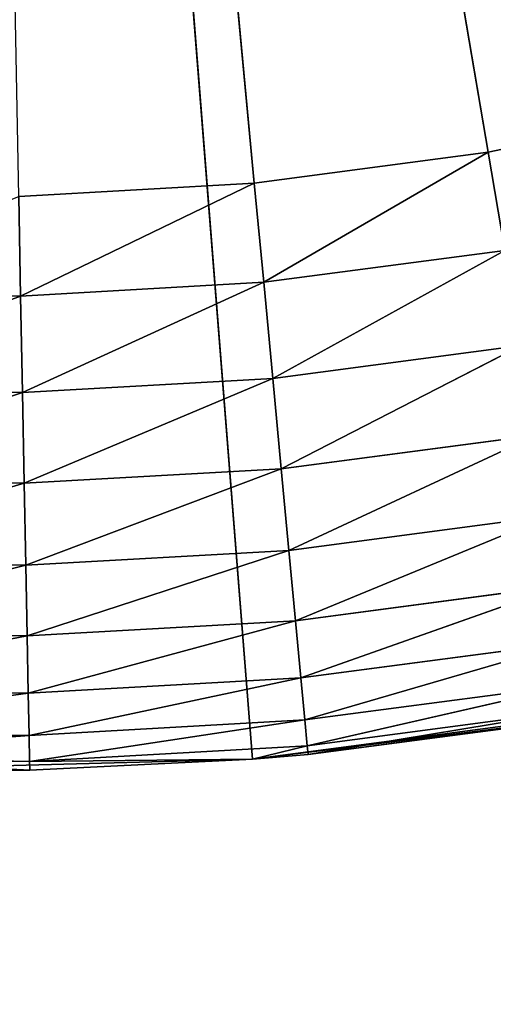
# Model space of a CAD drawing. Extents: x 0.1 to 25.1, y 0 to 8.
# Tile 37 of 256: x 2.1409 to 2.2235, y 1.485 to 1.6566. Entities that reach past the tile are written whole.
import ezdxf

# ---------------------------------------------------------------- set-up
doc = ezdxf.new("R2010")
doc.units = 0
doc.header["$LTSCALE"] = 2.54
doc.layers.get('0').update_dxf_attribs({"color": 13, "linetype": 'CONTINUOUS'})

# ---------------------------------------------------------------- blocks, each defined once
blk = doc.blocks.new('P__KA__AZIENKOWA_DOCIA_25C')
at = {"color": 0}
for p, q in [((2.13026, 2.17566, 28.85), (2.18183, 1.62808, 28.85)), ((2.22261, 1.63346, 28.85), (2.13026, 2.17566, 28.85)), ((2.22261, 1.63346, 28.85), (2.13026, 2.17566, 28.85)), ((2.13026, 2.17566, 28.85), (2.18183, 1.62808, 28.85)), ((2.18152, 1.52768, 29.35), (2.13026, 2.17566, 29.35)), ((2.18152, 1.52768, 29.35), (2.13026, 2.17566, 29.35)), ((2.26287, 1.64188, 28.85), (2.22261, 1.63346, 28.85)), ((2.26287, 1.64188, 28.85), (2.22261, 1.63346, 28.85)), ((2.22261, 1.63346, 28.85), (2.18183, 1.62808, 28.85)), ((2.22261, 1.63346, 28.85), (2.18183, 1.62808, 28.85)), ((2.22261, 1.63346, 28.85), (2.18346, 1.61079, 28.85152)), ((2.22261, 1.63346, 28.85), (2.18346, 1.61079, 28.85152)), ((2.22261, 1.63346, 28.85), (2.22552, 1.61634, 28.85152)), ((2.22261, 1.63346, 28.85), (2.22552, 1.61634, 28.85152)), ((2.18183, 1.62808, 28.85), (2.14077, 1.62576, 28.85)), ((2.18183, 1.62808, 28.85), (2.14077, 1.62576, 28.85)), ((2.1411, 1.60839, 28.85152), (2.18183, 1.62808, 28.85)), ((2.1411, 1.60839, 28.85152), (2.18183, 1.62808, 28.85)), ((2.18183, 1.62808, 28.85), (2.18346, 1.61079, 28.85152)), ((2.18183, 1.62808, 28.85), (2.18346, 1.61079, 28.85152)), ((2.14077, 1.62576, 28.85), (2.1411, 1.60839, 28.85152)), ((2.14077, 1.62576, 28.85), (2.1411, 1.60839, 28.85152)), ((2.22552, 1.61634, 28.85152), (2.18346, 1.61079, 28.85152)), ((2.22552, 1.61634, 28.85152), (2.18346, 1.61079, 28.85152)), ((2.22552, 1.61634, 28.85152), (2.18504, 1.59403, 28.85603)), ((2.22552, 1.61634, 28.85152), (2.18504, 1.59403, 28.85603)), ((2.1411, 1.60839, 28.85152), (2.18346, 1.61079, 28.85152)), ((2.1411, 1.60839, 28.85152), (2.18346, 1.61079, 28.85152)), ((2.14142, 1.59156, 28.85603), (2.18346, 1.61079, 28.85152)), ((2.14142, 1.59156, 28.85603), (2.18346, 1.61079, 28.85152)), ((2.18346, 1.61079, 28.85152), (2.18504, 1.59403, 28.85603)), ((2.18346, 1.61079, 28.85152), (2.18504, 1.59403, 28.85603)), ((2.1411, 1.60839, 28.85152), (2.09774, 1.59236, 28.85603)), ((2.1411, 1.60839, 28.85152), (2.09774, 1.59236, 28.85603)), ((2.1411, 1.60839, 28.85152), (2.09868, 1.60917, 28.85152)), ((2.1411, 1.60839, 28.85152), (2.09868, 1.60917, 28.85152)), ((2.1411, 1.60839, 28.85152), (2.14142, 1.59156, 28.85603)), ((2.1411, 1.60839, 28.85152), (2.14142, 1.59156, 28.85603)), ((2.22835, 1.59975, 28.85603), (2.18504, 1.59403, 28.85603)), ((2.22835, 1.59975, 28.85603), (2.18504, 1.59403, 28.85603)), ((2.22835, 1.59975, 28.85603), (2.18652, 1.5783, 28.8634)), ((2.22835, 1.59975, 28.85603), (2.18652, 1.5783, 28.8634)), ((2.14142, 1.59156, 28.85603), (2.18504, 1.59403, 28.85603)), ((2.14142, 1.59156, 28.85603), (2.18504, 1.59403, 28.85603)), ((2.14172, 1.57576, 28.8634), (2.18504, 1.59403, 28.85603)), ((2.14172, 1.57576, 28.8634), (2.18504, 1.59403, 28.85603)), ((2.18504, 1.59403, 28.85603), (2.18652, 1.5783, 28.8634)), ((2.18504, 1.59403, 28.85603), (2.18652, 1.5783, 28.8634)), ((2.14142, 1.59156, 28.85603), (2.09774, 1.59236, 28.85603)), ((2.14142, 1.59156, 28.85603), (2.09774, 1.59236, 28.85603)), ((2.14142, 1.59156, 28.85603), (2.09686, 1.57659, 28.8634)), ((2.14142, 1.59156, 28.85603), (2.09686, 1.57659, 28.8634)), ((2.14142, 1.59156, 28.85603), (2.14172, 1.57576, 28.8634)), ((2.14142, 1.59156, 28.85603), (2.14172, 1.57576, 28.8634)), ((2.231, 1.58417, 28.8634), (2.18652, 1.5783, 28.8634)), ((2.231, 1.58417, 28.8634), (2.18652, 1.5783, 28.8634)), ((2.231, 1.58417, 28.8634), (2.18786, 1.56408, 28.87339)), ((2.231, 1.58417, 28.8634), (2.18786, 1.56408, 28.87339)), ((2.14172, 1.57576, 28.8634), (2.18652, 1.5783, 28.8634)), ((2.14172, 1.57576, 28.8634), (2.18652, 1.5783, 28.8634)), ((2.14199, 1.56149, 28.87339), (2.18652, 1.5783, 28.8634)), ((2.14199, 1.56149, 28.87339), (2.18652, 1.5783, 28.8634)), ((2.18652, 1.5783, 28.8634), (2.18786, 1.56408, 28.87339)), ((2.18652, 1.5783, 28.8634), (2.18786, 1.56408, 28.87339)), ((2.14172, 1.57576, 28.8634), (2.09606, 1.56233, 28.87339)), ((2.14172, 1.57576, 28.8634), (2.09606, 1.56233, 28.87339)), ((2.14172, 1.57576, 28.8634), (2.09686, 1.57659, 28.8634)), ((2.14172, 1.57576, 28.8634), (2.09686, 1.57659, 28.8634)), ((2.14172, 1.57576, 28.8634), (2.14199, 1.56149, 28.87339)), ((2.14172, 1.57576, 28.8634), (2.14199, 1.56149, 28.87339)), ((2.2334, 1.5701, 28.87339), (2.18786, 1.56408, 28.87339)), ((2.2334, 1.5701, 28.87339), (2.18786, 1.56408, 28.87339)), ((2.2334, 1.5701, 28.87339), (2.18901, 1.55181, 28.88572)), ((2.2334, 1.5701, 28.87339), (2.18901, 1.55181, 28.88572)), ((2.14199, 1.56149, 28.87339), (2.18786, 1.56408, 28.87339)), ((2.14199, 1.56149, 28.87339), (2.18786, 1.56408, 28.87339)), ((2.14223, 1.54917, 28.88572), (2.18786, 1.56408, 28.87339)), ((2.14223, 1.54917, 28.88572), (2.18786, 1.56408, 28.87339)), ((2.18786, 1.56408, 28.87339), (2.18901, 1.55181, 28.88572)), ((2.18786, 1.56408, 28.87339), (2.18901, 1.55181, 28.88572)), ((2.14199, 1.56149, 28.87339), (2.09538, 1.55002, 28.88572)), ((2.14199, 1.56149, 28.87339), (2.09538, 1.55002, 28.88572)), ((2.14199, 1.56149, 28.87339), (2.09606, 1.56233, 28.87339)), ((2.14199, 1.56149, 28.87339), (2.09606, 1.56233, 28.87339)), ((2.14199, 1.56149, 28.87339), (2.14223, 1.54917, 28.88572)), ((2.14199, 1.56149, 28.87339), (2.14223, 1.54917, 28.88572)), ((2.23547, 1.55795, 28.88572), (2.18901, 1.55181, 28.88572)), ((2.23547, 1.55795, 28.88572), (2.18901, 1.55181, 28.88572)), ((2.23547, 1.55795, 28.88572), (2.18995, 1.54186, 28.9)), ((2.23547, 1.55795, 28.88572), (2.18995, 1.54186, 28.9)), ((2.14223, 1.54917, 28.88572), (2.18901, 1.55181, 28.88572)), ((2.14223, 1.54917, 28.88572), (2.18901, 1.55181, 28.88572)), ((2.14242, 1.53917, 28.9), (2.18901, 1.55181, 28.88572)), ((2.14242, 1.53917, 28.9), (2.18901, 1.55181, 28.88572)), ((2.18901, 1.55181, 28.88572), (2.18995, 1.54186, 28.9)), ((2.18901, 1.55181, 28.88572), (2.18995, 1.54186, 28.9)), ((2.14223, 1.54917, 28.88572), (2.09538, 1.55002, 28.88572)), ((2.14223, 1.54917, 28.88572), (2.09538, 1.55002, 28.88572)), ((2.14223, 1.54917, 28.88572), (2.09482, 1.54004, 28.9)), ((2.14223, 1.54917, 28.88572), (2.09482, 1.54004, 28.9)), ((2.14223, 1.54917, 28.88572), (2.14242, 1.53917, 28.9)), ((2.14223, 1.54917, 28.88572), (2.14242, 1.53917, 28.9)), ((2.23715, 1.54809, 28.9), (2.18995, 1.54186, 28.9)), ((2.23715, 1.54809, 28.9), (2.18995, 1.54186, 28.9)), ((2.23715, 1.54809, 28.9), (2.19064, 1.53452, 28.9158)), ((2.23715, 1.54809, 28.9), (2.19064, 1.53452, 28.9158)), ((2.14242, 1.53917, 28.9), (2.18995, 1.54186, 28.9)), ((2.14242, 1.53917, 28.9), (2.18995, 1.54186, 28.9)), ((2.14256, 1.5318, 28.9158), (2.18995, 1.54186, 28.9)), ((2.14256, 1.5318, 28.9158), (2.18995, 1.54186, 28.9)), ((2.18995, 1.54186, 28.9), (2.19064, 1.53452, 28.9158)), ((2.18995, 1.54186, 28.9), (2.19064, 1.53452, 28.9158)), ((2.23838, 1.54083, 28.9158), (2.19064, 1.53452, 28.9158)), ((2.23838, 1.54083, 28.9158), (2.19064, 1.53452, 28.9158)), ((2.23838, 1.54083, 28.9158), (2.19106, 1.53003, 28.93264)), ((2.23838, 1.54083, 28.9158), (2.19106, 1.53003, 28.93264)), ((2.14242, 1.53917, 28.9), (2.09441, 1.53269, 28.9158)), ((2.14242, 1.53917, 28.9), (2.09441, 1.53269, 28.9158)), ((2.14242, 1.53917, 28.9), (2.09482, 1.54004, 28.9)), ((2.14242, 1.53917, 28.9), (2.09482, 1.54004, 28.9)), ((2.14242, 1.53917, 28.9), (2.14256, 1.5318, 28.9158)), ((2.14242, 1.53917, 28.9), (2.14256, 1.5318, 28.9158)), ((2.24897, 1.53659, 29.35), (2.18152, 1.52768, 29.35)), ((2.24897, 1.53659, 29.35), (2.18152, 1.52768, 29.35)), ((2.23914, 1.53638, 28.93264), (2.19106, 1.53003, 28.93264)), ((2.23914, 1.53638, 28.93264), (2.19106, 1.53003, 28.93264)), ((2.23914, 1.53638, 28.93264), (2.19121, 1.52852, 28.95)), ((2.23914, 1.53638, 28.93264), (2.19121, 1.52852, 28.95)), ((2.14256, 1.5318, 28.9158), (2.19064, 1.53452, 28.9158)), ((2.14256, 1.5318, 28.9158), (2.19064, 1.53452, 28.9158)), ((2.14265, 1.52729, 28.93264), (2.19064, 1.53452, 28.9158)), ((2.14265, 1.52729, 28.93264), (2.19064, 1.53452, 28.9158)), ((2.18152, 1.52768, 29.35), (2.2394, 1.53488, 28.95)), ((2.18152, 1.52768, 29.35), (2.2394, 1.53488, 28.95)), ((2.19064, 1.53452, 28.9158), (2.19106, 1.53003, 28.93264)), ((2.19064, 1.53452, 28.9158), (2.19106, 1.53003, 28.93264)), ((2.19121, 1.52852, 28.95), (2.2394, 1.53488, 28.95)), ((2.19121, 1.52852, 28.95), (2.2394, 1.53488, 28.95)), ((2.14256, 1.5318, 28.9158), (2.09441, 1.53269, 28.9158)), ((2.14256, 1.5318, 28.9158), (2.09441, 1.53269, 28.9158)), ((2.14256, 1.5318, 28.9158), (2.09416, 1.52818, 28.93264)), ((2.14256, 1.5318, 28.9158), (2.09416, 1.52818, 28.93264)), ((2.14256, 1.5318, 28.9158), (2.14265, 1.52729, 28.93264)), ((2.14256, 1.5318, 28.9158), (2.14265, 1.52729, 28.93264)), ((2.14265, 1.52729, 28.93264), (2.19106, 1.53003, 28.93264)), ((2.14265, 1.52729, 28.93264), (2.19106, 1.53003, 28.93264)), ((2.18152, 1.52768, 28.95), (2.19106, 1.53003, 28.93264)), ((2.18152, 1.52768, 28.95), (2.19106, 1.53003, 28.93264)), ((2.19106, 1.53003, 28.93264), (2.19121, 1.52852, 28.95)), ((2.19106, 1.53003, 28.93264), (2.19121, 1.52852, 28.95)), ((2.14265, 1.52729, 28.93264), (2.09416, 1.52818, 28.93264)), ((2.14268, 1.52577, 28.95), (2.09416, 1.52818, 28.93264)), ((2.14265, 1.52729, 28.93264), (2.09416, 1.52818, 28.93264)), ((2.14268, 1.52577, 28.95), (2.09416, 1.52818, 28.93264)), ((2.18152, 1.52768, 29.35), (2.11351, 1.52587, 29.35)), ((2.18152, 1.52768, 29.35), (2.11351, 1.52587, 29.35)), ((2.14265, 1.52729, 28.93264), (2.18152, 1.52768, 28.95)), ((2.14265, 1.52729, 28.93264), (2.18152, 1.52768, 28.95)), ((2.14268, 1.52577, 28.95), (2.14265, 1.52729, 28.93264)), ((2.14268, 1.52577, 28.95), (2.14265, 1.52729, 28.93264)), ((2.14268, 1.52577, 28.95), (2.18152, 1.52768, 29.35)), ((2.14268, 1.52577, 28.95), (2.18152, 1.52768, 29.35)), ((2.14268, 1.52577, 28.95), (2.18152, 1.52768, 28.95)), ((2.14268, 1.52577, 28.95), (2.18152, 1.52768, 28.95)), ((2.18152, 1.52768, 29.35), (2.19121, 1.52852, 28.95)), ((2.18152, 1.52768, 28.95), (2.19121, 1.52852, 28.95)), ((2.18152, 1.52768, 29.35), (2.19121, 1.52852, 28.95)), ((2.18152, 1.52768, 28.95), (2.19121, 1.52852, 28.95)), ((2.18152, 1.52768, 28.95), (2.18152, 1.52768, 29.35)), ((2.18152, 1.52768, 28.95), (2.18152, 1.52768, 29.35)), ((2.11351, 1.52587, 29.35), (2.14268, 1.52577, 28.95)), ((2.11351, 1.52587, 28.95), (2.14268, 1.52577, 28.95)), ((2.11351, 1.52587, 29.35), (2.14268, 1.52577, 28.95)), ((2.11351, 1.52587, 28.95), (2.14268, 1.52577, 28.95))]:
    blk.add_line(p, q, dxfattribs=at)
mesh = blk.add_polyface(dxfattribs=at)
corners = [(25.13026, 0.32566, 20.5), (0.13026, 0.32566, 20.5), (0.63026, 8.02566, 20.5)]
mesh.append_faces([[corners[k] for k in face] for face in [(0, 1, 2)]], dxfattribs={"color": 0})
mesh = blk.add_polyface(dxfattribs=at)
corners = [(24.63026, 8.02566, 20.65), (0.63026, 8.02566, 20.65), (0.13026, 0.32566, 20.65)]
mesh.append_faces([[corners[k] for k in face] for face in [(0, 1, 2)]], dxfattribs={"color": 0})
mesh = blk.add_polyface(dxfattribs=at)
corners = [(25.13026, 0.32566, 20.65), (24.63026, 8.02566, 20.65), (0.13026, 0.32566, 20.65)]
mesh.append_faces([[corners[k] for k in face] for face in [(0, 1, 2)]], dxfattribs={"color": 0})
mesh = blk.add_polyface(dxfattribs=at)
corners = [(25.13026, 0.32566, 20.5), (0.63026, 8.02566, 20.5), (24.63026, 8.02566, 20.5)]
mesh.append_faces([[corners[k] for k in face] for face in [(0, 1, 2)]], dxfattribs={"color": 0})
mesh = blk.add_polyface(dxfattribs=at)
corners = [(2.18152, 1.52768, 29.35), (2.13026, 2.17566, 29.35), (2.11351, 1.52587, 29.35)]
mesh.append_faces([[corners[k] for k in face] for face in [(0, 1, 2)]], dxfattribs={"color": 0})
mesh = blk.add_polyface(dxfattribs=at)
corners = [(2.18183, 1.62808, 28.85), (2.14077, 1.62576, 28.85), (2.13026, 2.17566, 28.85)]
mesh.append_faces([[corners[k] for k in face] for face in [(0, 1, 2)]], dxfattribs={"color": 0})
mesh = blk.add_polyface(dxfattribs=at)
corners = [(2.30239, 1.65328, 28.85), (2.26287, 1.64188, 28.85), (2.13026, 2.17566, 28.85)]
mesh.append_faces([[corners[k] for k in face] for face in [(0, 1, 2)]], dxfattribs={"color": 0})
mesh = blk.add_polyface(dxfattribs=at)
corners = [(2.26287, 1.64188, 28.85), (2.22261, 1.63346, 28.85), (2.13026, 2.17566, 28.85)]
mesh.append_faces([[corners[k] for k in face] for face in [(0, 1, 2)]], dxfattribs={"color": 0})
mesh = blk.add_polyface(dxfattribs=at)
corners = [(2.22261, 1.63346, 28.85), (2.18183, 1.62808, 28.85), (2.13026, 2.17566, 28.85)]
mesh.append_faces([[corners[k] for k in face] for face in [(0, 1, 2)]], dxfattribs={"color": 0})
mesh = blk.add_polyface(dxfattribs=at)
corners = [(2.34094, 1.66761, 28.85), (2.30239, 1.65328, 28.85), (2.13026, 2.17566, 28.85)]
mesh.append_faces([[corners[k] for k in face] for face in [(0, 1, 2)]], dxfattribs={"color": 0})
mesh = blk.add_polyface(dxfattribs=at)
corners = [(2.49864, 1.64012, 29.35), (2.13026, 2.17566, 29.35), (2.44064, 1.60455, 29.35)]
mesh.append_faces([[corners[k] for k in face] for face in [(0, 1, 2)]], dxfattribs={"color": 0})
mesh = blk.add_polyface(dxfattribs=at)
corners = [(2.5526, 1.68156, 29.35), (2.13026, 2.17566, 29.35), (2.49864, 1.64012, 29.35)]
mesh.append_faces([[corners[k] for k in face] for face in [(0, 1, 2)]], dxfattribs={"color": 0})
mesh = blk.add_polyface(dxfattribs=at)
corners = [(2.31512, 1.5525, 29.35), (2.13026, 2.17566, 29.35), (2.24897, 1.53659, 29.35)]
mesh.append_faces([[corners[k] for k in face] for face in [(0, 1, 2)]], dxfattribs={"color": 0})
mesh = blk.add_polyface(dxfattribs=at)
corners = [(2.37925, 1.57523, 29.35), (2.13026, 2.17566, 29.35), (2.31512, 1.5525, 29.35)]
mesh.append_faces([[corners[k] for k in face] for face in [(0, 1, 2)]], dxfattribs={"color": 0})
mesh = blk.add_polyface(dxfattribs=at)
corners = [(2.44064, 1.60455, 29.35), (2.13026, 2.17566, 29.35), (2.37925, 1.57523, 29.35)]
mesh.append_faces([[corners[k] for k in face] for face in [(0, 1, 2)]], dxfattribs={"color": 0})
mesh = blk.add_polyface(dxfattribs=at)
corners = [(2.24897, 1.53659, 29.35), (2.13026, 2.17566, 29.35), (2.18152, 1.52768, 29.35)]
mesh.append_faces([[corners[k] for k in face] for face in [(0, 1, 2)]], dxfattribs={"color": 0})
mesh = blk.add_polyface(dxfattribs=at)
corners = [(25.13026, 0.32566, 29.5), (2.30526, 1.87255, 29.5), (0.13026, 0.32566, 29.5)]
mesh.append_faces([[corners[k] for k in face] for face in [(0, 1, 2)]], dxfattribs={"color": 0})
mesh = blk.add_polyface(dxfattribs=at)
corners = [(2.30526, 1.87255, 29.5), (2.24997, 1.84676, 29.5), (0.13026, 0.32566, 29.5)]
mesh.append_faces([[corners[k] for k in face] for face in [(0, 1, 2)]], dxfattribs={"color": 0})
mesh = blk.add_polyface(dxfattribs=at)
corners = [(2.24997, 1.84676, 29.5), (2.19104, 1.83097, 29.5), (0.13026, 0.32566, 29.5)]
mesh.append_faces([[corners[k] for k in face] for face in [(0, 1, 2)]], dxfattribs={"color": 0})
mesh = blk.add_polyface(dxfattribs=at)
corners = [(25.13026, 0.32566, 29.35), (2.19104, 1.83097, 29.35), (2.24997, 1.84676, 29.35)]
mesh.append_faces([[corners[k] for k in face] for face in [(0, 1, 2)]], dxfattribs={"color": 0})
mesh = blk.add_polyface(dxfattribs=at)
corners = [(2.19104, 1.83097, 29.5), (2.13027, 1.82566, 29.5), (0.13026, 0.32566, 29.5)]
mesh.append_faces([[corners[k] for k in face] for face in [(0, 1, 2)]], dxfattribs={"color": 0})
mesh = blk.add_polyface(dxfattribs=at)
corners = [(2.19104, 1.83097, 29.35), (0.13026, 0.32566, 29.35), (2.13027, 1.82566, 29.35)]
mesh.append_faces([[corners[k] for k in face] for face in [(0, 1, 2)]], dxfattribs={"color": 0})
mesh = blk.add_polyface(dxfattribs=at)
corners = [(25.13026, 0.32566, 29.35), (0.13026, 0.32566, 29.35), (2.19104, 1.83097, 29.35)]
mesh.append_faces([[corners[k] for k in face] for face in [(0, 1, 2)]], dxfattribs={"color": 0})
mesh = blk.add_polyface(dxfattribs=at)
corners = [(2.26287, 1.64188, 28.85), (2.22552, 1.61634, 28.85152), (2.22261, 1.63346, 28.85)]
mesh.append_faces([[corners[k] for k in face] for face in [(0, 1, 2)]], dxfattribs={"color": 0})
mesh = blk.add_polyface(dxfattribs=at)
corners = [(2.22261, 1.63346, 28.85), (2.18346, 1.61079, 28.85152), (2.18183, 1.62808, 28.85)]
mesh.append_faces([[corners[k] for k in face] for face in [(0, 1, 2)]], dxfattribs={"color": 0})
mesh = blk.add_polyface(dxfattribs=at)
corners = [(2.22552, 1.61634, 28.85152), (2.18346, 1.61079, 28.85152), (2.22261, 1.63346, 28.85)]
mesh.append_faces([[corners[k] for k in face] for face in [(0, 1, 2)]], dxfattribs={"color": 0})
mesh = blk.add_polyface(dxfattribs=at)
corners = [(2.18183, 1.62808, 28.85), (2.1411, 1.60839, 28.85152), (2.14077, 1.62576, 28.85)]
mesh.append_faces([[corners[k] for k in face] for face in [(0, 1, 2)]], dxfattribs={"color": 0})
mesh = blk.add_polyface(dxfattribs=at)
corners = [(2.18346, 1.61079, 28.85152), (2.1411, 1.60839, 28.85152), (2.18183, 1.62808, 28.85)]
mesh.append_faces([[corners[k] for k in face] for face in [(0, 1, 2)]], dxfattribs={"color": 0})
mesh = blk.add_polyface(dxfattribs=at)
corners = [(2.1411, 1.60839, 28.85152), (2.09868, 1.60917, 28.85152), (2.14077, 1.62576, 28.85)]
mesh.append_faces([[corners[k] for k in face] for face in [(0, 1, 2)]], dxfattribs={"color": 0})
mesh = blk.add_polyface(dxfattribs=at)
corners = [(2.22552, 1.61634, 28.85152), (2.18504, 1.59403, 28.85603), (2.18346, 1.61079, 28.85152)]
mesh.append_faces([[corners[k] for k in face] for face in [(0, 1, 2)]], dxfattribs={"color": 0})
mesh = blk.add_polyface(dxfattribs=at)
corners = [(2.22835, 1.59975, 28.85603), (2.18504, 1.59403, 28.85603), (2.22552, 1.61634, 28.85152)]
mesh.append_faces([[corners[k] for k in face] for face in [(0, 1, 2)]], dxfattribs={"color": 0})
mesh = blk.add_polyface(dxfattribs=at)
corners = [(2.18346, 1.61079, 28.85152), (2.14142, 1.59156, 28.85603), (2.1411, 1.60839, 28.85152)]
mesh.append_faces([[corners[k] for k in face] for face in [(0, 1, 2)]], dxfattribs={"color": 0})
mesh = blk.add_polyface(dxfattribs=at)
corners = [(2.18504, 1.59403, 28.85603), (2.14142, 1.59156, 28.85603), (2.18346, 1.61079, 28.85152)]
mesh.append_faces([[corners[k] for k in face] for face in [(0, 1, 2)]], dxfattribs={"color": 0})
mesh = blk.add_polyface(dxfattribs=at)
corners = [(2.1411, 1.60839, 28.85152), (2.09774, 1.59236, 28.85603), (2.09868, 1.60917, 28.85152)]
mesh.append_faces([[corners[k] for k in face] for face in [(0, 1, 2)]], dxfattribs={"color": 0})
mesh = blk.add_polyface(dxfattribs=at)
corners = [(2.14142, 1.59156, 28.85603), (2.09774, 1.59236, 28.85603), (2.1411, 1.60839, 28.85152)]
mesh.append_faces([[corners[k] for k in face] for face in [(0, 1, 2)]], dxfattribs={"color": 0})
mesh = blk.add_polyface(dxfattribs=at)
corners = [(2.22835, 1.59975, 28.85603), (2.18652, 1.5783, 28.8634), (2.18504, 1.59403, 28.85603)]
mesh.append_faces([[corners[k] for k in face] for face in [(0, 1, 2)]], dxfattribs={"color": 0})
mesh = blk.add_polyface(dxfattribs=at)
corners = [(2.231, 1.58417, 28.8634), (2.18652, 1.5783, 28.8634), (2.22835, 1.59975, 28.85603)]
mesh.append_faces([[corners[k] for k in face] for face in [(0, 1, 2)]], dxfattribs={"color": 0})
mesh = blk.add_polyface(dxfattribs=at)
corners = [(2.18504, 1.59403, 28.85603), (2.14172, 1.57576, 28.8634), (2.14142, 1.59156, 28.85603)]
mesh.append_faces([[corners[k] for k in face] for face in [(0, 1, 2)]], dxfattribs={"color": 0})
mesh = blk.add_polyface(dxfattribs=at)
corners = [(2.18652, 1.5783, 28.8634), (2.14172, 1.57576, 28.8634), (2.18504, 1.59403, 28.85603)]
mesh.append_faces([[corners[k] for k in face] for face in [(0, 1, 2)]], dxfattribs={"color": 0})
mesh = blk.add_polyface(dxfattribs=at)
corners = [(2.14142, 1.59156, 28.85603), (2.09686, 1.57659, 28.8634), (2.09774, 1.59236, 28.85603)]
mesh.append_faces([[corners[k] for k in face] for face in [(0, 1, 2)]], dxfattribs={"color": 0})
mesh = blk.add_polyface(dxfattribs=at)
corners = [(2.14172, 1.57576, 28.8634), (2.09686, 1.57659, 28.8634), (2.14142, 1.59156, 28.85603)]
mesh.append_faces([[corners[k] for k in face] for face in [(0, 1, 2)]], dxfattribs={"color": 0})
mesh = blk.add_polyface(dxfattribs=at)
corners = [(2.231, 1.58417, 28.8634), (2.18786, 1.56408, 28.87339), (2.18652, 1.5783, 28.8634)]
mesh.append_faces([[corners[k] for k in face] for face in [(0, 1, 2)]], dxfattribs={"color": 0})
mesh = blk.add_polyface(dxfattribs=at)
corners = [(2.2334, 1.5701, 28.87339), (2.18786, 1.56408, 28.87339), (2.231, 1.58417, 28.8634)]
mesh.append_faces([[corners[k] for k in face] for face in [(0, 1, 2)]], dxfattribs={"color": 0})
mesh = blk.add_polyface(dxfattribs=at)
corners = [(2.18652, 1.5783, 28.8634), (2.14199, 1.56149, 28.87339), (2.14172, 1.57576, 28.8634)]
mesh.append_faces([[corners[k] for k in face] for face in [(0, 1, 2)]], dxfattribs={"color": 0})
mesh = blk.add_polyface(dxfattribs=at)
corners = [(2.18786, 1.56408, 28.87339), (2.14199, 1.56149, 28.87339), (2.18652, 1.5783, 28.8634)]
mesh.append_faces([[corners[k] for k in face] for face in [(0, 1, 2)]], dxfattribs={"color": 0})
mesh = blk.add_polyface(dxfattribs=at)
corners = [(2.14172, 1.57576, 28.8634), (2.09606, 1.56233, 28.87339), (2.09686, 1.57659, 28.8634)]
mesh.append_faces([[corners[k] for k in face] for face in [(0, 1, 2)]], dxfattribs={"color": 0})
mesh = blk.add_polyface(dxfattribs=at)
corners = [(2.14199, 1.56149, 28.87339), (2.09606, 1.56233, 28.87339), (2.14172, 1.57576, 28.8634)]
mesh.append_faces([[corners[k] for k in face] for face in [(0, 1, 2)]], dxfattribs={"color": 0})
mesh = blk.add_polyface(dxfattribs=at)
corners = [(2.2334, 1.5701, 28.87339), (2.18901, 1.55181, 28.88572), (2.18786, 1.56408, 28.87339)]
mesh.append_faces([[corners[k] for k in face] for face in [(0, 1, 2)]], dxfattribs={"color": 0})
mesh = blk.add_polyface(dxfattribs=at)
corners = [(2.23547, 1.55795, 28.88572), (2.18901, 1.55181, 28.88572), (2.2334, 1.5701, 28.87339)]
mesh.append_faces([[corners[k] for k in face] for face in [(0, 1, 2)]], dxfattribs={"color": 0})
mesh = blk.add_polyface(dxfattribs=at)
corners = [(2.18786, 1.56408, 28.87339), (2.14223, 1.54917, 28.88572), (2.14199, 1.56149, 28.87339)]
mesh.append_faces([[corners[k] for k in face] for face in [(0, 1, 2)]], dxfattribs={"color": 0})
mesh = blk.add_polyface(dxfattribs=at)
corners = [(2.18901, 1.55181, 28.88572), (2.14223, 1.54917, 28.88572), (2.18786, 1.56408, 28.87339)]
mesh.append_faces([[corners[k] for k in face] for face in [(0, 1, 2)]], dxfattribs={"color": 0})
mesh = blk.add_polyface(dxfattribs=at)
corners = [(2.09538, 1.55002, 28.88572), (2.09606, 1.56233, 28.87339), (2.14199, 1.56149, 28.87339)]
mesh.append_faces([[corners[k] for k in face] for face in [(0, 1, 2)]], dxfattribs={"color": 0})
mesh = blk.add_polyface(dxfattribs=at)
corners = [(2.09538, 1.55002, 28.88572), (2.14199, 1.56149, 28.87339), (2.14223, 1.54917, 28.88572)]
mesh.append_faces([[corners[k] for k in face] for face in [(0, 1, 2)]], dxfattribs={"color": 0})
mesh = blk.add_polyface(dxfattribs=at)
corners = [(2.18995, 1.54186, 28.9), (2.18901, 1.55181, 28.88572), (2.23547, 1.55795, 28.88572)]
mesh.append_faces([[corners[k] for k in face] for face in [(0, 1, 2)]], dxfattribs={"color": 0})
mesh = blk.add_polyface(dxfattribs=at)
corners = [(2.18995, 1.54186, 28.9), (2.23547, 1.55795, 28.88572), (2.23715, 1.54809, 28.9)]
mesh.append_faces([[corners[k] for k in face] for face in [(0, 1, 2)]], dxfattribs={"color": 0})
mesh = blk.add_polyface(dxfattribs=at)
corners = [(2.14242, 1.53917, 28.9), (2.14223, 1.54917, 28.88572), (2.18901, 1.55181, 28.88572)]
mesh.append_faces([[corners[k] for k in face] for face in [(0, 1, 2)]], dxfattribs={"color": 0})
mesh = blk.add_polyface(dxfattribs=at)
corners = [(2.14242, 1.53917, 28.9), (2.18901, 1.55181, 28.88572), (2.18995, 1.54186, 28.9)]
mesh.append_faces([[corners[k] for k in face] for face in [(0, 1, 2)]], dxfattribs={"color": 0})
mesh = blk.add_polyface(dxfattribs=at)
corners = [(2.09482, 1.54004, 28.9), (2.09538, 1.55002, 28.88572), (2.14223, 1.54917, 28.88572)]
mesh.append_faces([[corners[k] for k in face] for face in [(0, 1, 2)]], dxfattribs={"color": 0})
mesh = blk.add_polyface(dxfattribs=at)
corners = [(2.09482, 1.54004, 28.9), (2.14223, 1.54917, 28.88572), (2.14242, 1.53917, 28.9)]
mesh.append_faces([[corners[k] for k in face] for face in [(0, 1, 2)]], dxfattribs={"color": 0})
mesh = blk.add_polyface(dxfattribs=at)
corners = [(2.19064, 1.53452, 28.9158), (2.18995, 1.54186, 28.9), (2.23715, 1.54809, 28.9)]
mesh.append_faces([[corners[k] for k in face] for face in [(0, 1, 2)]], dxfattribs={"color": 0})
mesh = blk.add_polyface(dxfattribs=at)
corners = [(2.19064, 1.53452, 28.9158), (2.23715, 1.54809, 28.9), (2.23838, 1.54083, 28.9158)]
mesh.append_faces([[corners[k] for k in face] for face in [(0, 1, 2)]], dxfattribs={"color": 0})
mesh = blk.add_polyface(dxfattribs=at)
corners = [(2.14256, 1.5318, 28.9158), (2.14242, 1.53917, 28.9), (2.18995, 1.54186, 28.9)]
mesh.append_faces([[corners[k] for k in face] for face in [(0, 1, 2)]], dxfattribs={"color": 0})
mesh = blk.add_polyface(dxfattribs=at)
corners = [(2.14256, 1.5318, 28.9158), (2.18995, 1.54186, 28.9), (2.19064, 1.53452, 28.9158)]
mesh.append_faces([[corners[k] for k in face] for face in [(0, 1, 2)]], dxfattribs={"color": 0})
mesh = blk.add_polyface(dxfattribs=at)
corners = [(2.19106, 1.53003, 28.93264), (2.19064, 1.53452, 28.9158), (2.23838, 1.54083, 28.9158)]
mesh.append_faces([[corners[k] for k in face] for face in [(0, 1, 2)]], dxfattribs={"color": 0})
mesh = blk.add_polyface(dxfattribs=at)
corners = [(2.19106, 1.53003, 28.93264), (2.23838, 1.54083, 28.9158), (2.23914, 1.53638, 28.93264)]
mesh.append_faces([[corners[k] for k in face] for face in [(0, 1, 2)]], dxfattribs={"color": 0})
mesh = blk.add_polyface(dxfattribs=at)
corners = [(2.09441, 1.53269, 28.9158), (2.09482, 1.54004, 28.9), (2.14242, 1.53917, 28.9)]
mesh.append_faces([[corners[k] for k in face] for face in [(0, 1, 2)]], dxfattribs={"color": 0})
mesh = blk.add_polyface(dxfattribs=at)
corners = [(2.09441, 1.53269, 28.9158), (2.14242, 1.53917, 28.9), (2.14256, 1.5318, 28.9158)]
mesh.append_faces([[corners[k] for k in face] for face in [(0, 1, 2)]], dxfattribs={"color": 0})
mesh = blk.add_polyface(dxfattribs=at)
corners = [(2.18152, 1.52768, 29.35), (2.2394, 1.53488, 28.95), (2.24897, 1.53659, 29.35)]
mesh.append_faces([[corners[k] for k in face] for face in [(0, 1, 2)]], dxfattribs={"color": 0})
mesh = blk.add_polyface(dxfattribs=at)
corners = [(2.19121, 1.52852, 28.95), (2.19106, 1.53003, 28.93264), (2.23914, 1.53638, 28.93264)]
mesh.append_faces([[corners[k] for k in face] for face in [(0, 1, 2)]], dxfattribs={"color": 0})
mesh = blk.add_polyface(dxfattribs=at)
corners = [(2.19121, 1.52852, 28.95), (2.23914, 1.53638, 28.93264), (2.2394, 1.53488, 28.95)]
mesh.append_faces([[corners[k] for k in face] for face in [(0, 1, 2)]], dxfattribs={"color": 0})
mesh = blk.add_polyface(dxfattribs=at)
corners = [(2.14265, 1.52729, 28.93264), (2.14256, 1.5318, 28.9158), (2.19064, 1.53452, 28.9158)]
mesh.append_faces([[corners[k] for k in face] for face in [(0, 1, 2)]], dxfattribs={"color": 0})
mesh = blk.add_polyface(dxfattribs=at)
corners = [(2.14265, 1.52729, 28.93264), (2.19064, 1.53452, 28.9158), (2.19106, 1.53003, 28.93264)]
mesh.append_faces([[corners[k] for k in face] for face in [(0, 1, 2)]], dxfattribs={"color": 0})
mesh = blk.add_polyface(dxfattribs=at)
corners = [(2.18152, 1.52768, 29.35), (2.19121, 1.52852, 28.95), (2.2394, 1.53488, 28.95)]
mesh.append_faces([[corners[k] for k in face] for face in [(0, 1, 2)]], dxfattribs={"color": 0})
mesh = blk.add_polyface(dxfattribs=at)
corners = [(2.09416, 1.52818, 28.93264), (2.09441, 1.53269, 28.9158), (2.14256, 1.5318, 28.9158)]
mesh.append_faces([[corners[k] for k in face] for face in [(0, 1, 2)]], dxfattribs={"color": 0})
mesh = blk.add_polyface(dxfattribs=at)
corners = [(2.09416, 1.52818, 28.93264), (2.14256, 1.5318, 28.9158), (2.14265, 1.52729, 28.93264)]
mesh.append_faces([[corners[k] for k in face] for face in [(0, 1, 2)]], dxfattribs={"color": 0})
mesh = blk.add_polyface(dxfattribs=at)
corners = [(2.18152, 1.52768, 28.95), (2.14265, 1.52729, 28.93264), (2.19106, 1.53003, 28.93264)]
mesh.append_faces([[corners[k] for k in face] for face in [(0, 1, 2)]], dxfattribs={"color": 0})
mesh = blk.add_polyface(dxfattribs=at)
corners = [(2.18152, 1.52768, 28.95), (2.19106, 1.53003, 28.93264), (2.19121, 1.52852, 28.95)]
mesh.append_faces([[corners[k] for k in face] for face in [(0, 1, 2)]], dxfattribs={"color": 0})
mesh = blk.add_polyface(dxfattribs=at)
corners = [(2.14268, 1.52577, 28.95), (2.09416, 1.52818, 28.93264), (2.14265, 1.52729, 28.93264)]
mesh.append_faces([[corners[k] for k in face] for face in [(0, 1, 2)]], dxfattribs={"color": 0})
mesh = blk.add_polyface(dxfattribs=at)
corners = [(2.11351, 1.52587, 28.95), (2.09416, 1.52818, 28.93264), (2.14268, 1.52577, 28.95)]
mesh.append_faces([[corners[k] for k in face] for face in [(0, 1, 2)]], dxfattribs={"color": 0})
mesh = blk.add_polyface(dxfattribs=at)
corners = [(2.11351, 1.52587, 29.35), (2.14268, 1.52577, 28.95), (2.18152, 1.52768, 29.35)]
mesh.append_faces([[corners[k] for k in face] for face in [(0, 1, 2)]], dxfattribs={"color": 0})
mesh = blk.add_polyface(dxfattribs=at)
corners = [(2.14268, 1.52577, 28.95), (2.14265, 1.52729, 28.93264), (2.18152, 1.52768, 28.95)]
mesh.append_faces([[corners[k] for k in face] for face in [(0, 1, 2)]], dxfattribs={"color": 0})
mesh = blk.add_polyface(dxfattribs=at)
corners = [(2.18152, 1.52768, 29.35), (2.14268, 1.52577, 28.95), (2.18152, 1.52768, 28.95)]
mesh.append_faces([[corners[k] for k in face] for face in [(0, 1, 2)]], dxfattribs={"color": 0})
mesh = blk.add_polyface(dxfattribs=at)
corners = [(2.18152, 1.52768, 29.35), (2.18152, 1.52768, 28.95), (2.19121, 1.52852, 28.95)]
mesh.append_faces([[corners[k] for k in face] for face in [(0, 1, 2)]], dxfattribs={"color": 0})
mesh = blk.add_polyface(dxfattribs=at)
corners = [(2.11351, 1.52587, 29.35), (2.11351, 1.52587, 28.95), (2.14268, 1.52577, 28.95)]
mesh.append_faces([[corners[k] for k in face] for face in [(0, 1, 2)]], dxfattribs={"color": 0})

msp = doc.modelspace()

# ---------------------------------------------------------------- block references
at = {"color": 0}
msp.add_blockref('P__KA__AZIENKOWA_DOCIA_25C', (0, 0), dxfattribs=at)

doc.saveas('drawing.dxf')
